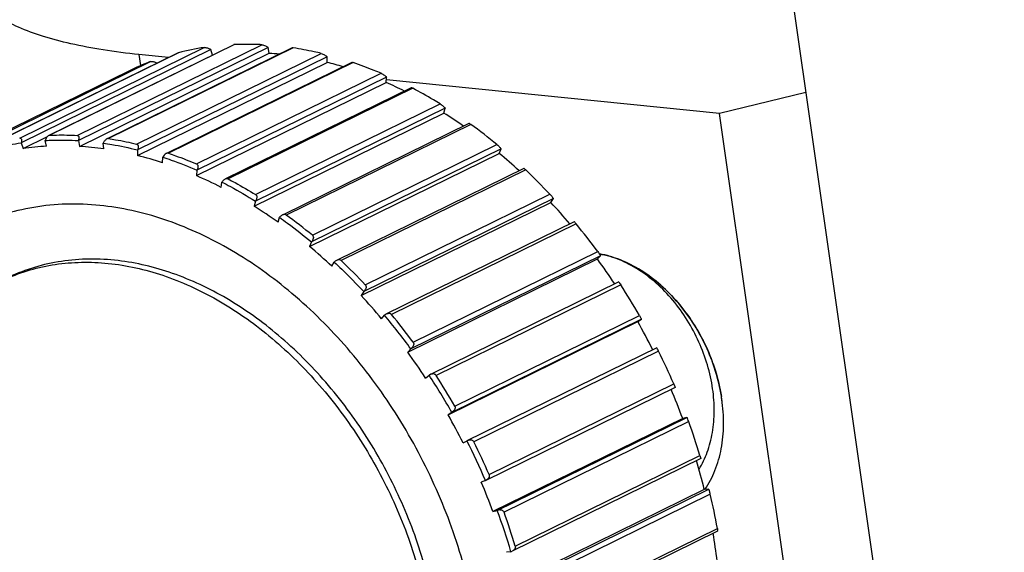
# Model space of a CAD drawing. Header units: millimetres. Extents: x 56 to 390, y 72 to 263.
# Tile 21 of 29: x 323.85 to 333.53, y 214.31 to 219.54. Entities that reach past the tile are written whole.
import ezdxf

# ---------------------------------------------------------------- set-up
doc = ezdxf.new("R2010")
doc.units = ezdxf.units.MM
doc.header["$LTSCALE"] = 23.1
doc.layers.add('20_ALL_FEATURES', color=7, linetype='CONTINUOUS')

msp = doc.modelspace()

# ---------------------------------------------------------------- linework, layer by layer
at = {"layer": '20_ALL_FEATURES', "color": 7}
for p, q in [((333.529, 205.2255), (331.2094, 221.4111)), ((325.7298, 219.2506), (323.8649, 218.3355)), ((325.9534, 219.2989), (324.1372, 218.4076)), ((326.291, 219.2715), (324.4262, 218.3564)), ((326.527, 219.2671), (324.7092, 218.3751)), ((325.7456, 219.1969), (325.7298, 219.2506)), ((326.2301, 219.299), (326.2288, 219.2991)), ((326.3007, 219.2145), (326.291, 219.2716)), ((326.5378, 219.2677), (326.5366, 219.2679)), ((325.4067, 219.2193), (323.5911, 218.3283)), ((324.4359, 218.2994), (326.3007, 219.2145)), ((326.8712, 219.181), (325.0064, 218.2658)), ((325.3127, 219.1732), (325.0215, 219.2028)), ((326.8736, 219.1251), (326.8712, 219.181)), ((325.2013, 219.1187), (323.3364, 218.2036)), ((325.0088, 218.2099), (326.8736, 219.1251)), ((325.2013, 219.1186), (325.2013, 219.1188)), ((327.1132, 219.1248), (325.293, 218.2316)), ((327.1213, 219.1249), (327.127, 219.1233)), ((324.921, 219.0408), (323.1059, 218.1501)), ((327.4561, 218.9812), (325.5912, 218.066)), ((327.4511, 218.9278), (327.4561, 218.9812)), ((325.5863, 218.0126), (327.4511, 218.9278)), ((327.6977, 218.8756), (325.8739, 217.9806)), ((330.7301, 218.6223), (327.4537, 218.9555)), ((331.5794, 218.8291), (330.7301, 218.6223)), ((328.0312, 218.677), (326.1664, 217.7619)), ((328.019, 218.6274), (328.0312, 218.677)), ((326.1541, 217.7123), (328.019, 218.6274)), ((332.6344, 205.3349), (330.7301, 218.6223)), ((328.2661, 218.5255), (326.4378, 217.6283)), ((323.8817, 218.2787), (324.1226, 218.3969)), ((324.4137, 218.4084), (324.415, 218.4083)), ((323.8649, 218.3355), (323.8817, 218.2787)), ((324.1138, 218.301), (324.1, 218.358)), ((324.4262, 218.3564), (324.4359, 218.2994)), ((324.6776, 218.2748), (324.671, 218.3315)), ((324.7214, 218.3771), (324.7227, 218.377)), ((325.0064, 218.2659), (325.0088, 218.2099)), ((325.2542, 218.1391), (325.2549, 218.1942)), ((326.6984, 217.3164), (328.5632, 218.2315)), ((328.5824, 218.276), (326.7176, 217.3609)), ((328.5632, 218.2315), (328.5824, 218.276)), ((325.5912, 218.066), (325.5863, 218.0126)), ((328.8043, 218.0832), (326.9625, 217.1794)), ((325.8293, 217.8974), (325.8374, 217.9493)), ((326.1664, 217.7619), (326.1541, 217.7123)), ((327.2057, 216.8345), (329.0705, 217.7497)), ((329.0962, 217.788), (327.2313, 216.8729)), ((329.0705, 217.7497), (329.0962, 217.788)), ((326.3889, 217.5554), (326.4041, 217.603)), ((329.2992, 217.5595), (327.4503, 216.6522)), ((326.7176, 217.3609), (326.6984, 217.3164)), ((329.5598, 217.2251), (327.695, 216.31)), ((329.5283, 217.1938), (329.5598, 217.2251)), ((326.919, 217.1217), (326.941, 217.1637)), ((327.6635, 216.2787), (329.5283, 217.1938)), ((329.7385, 216.9674), (327.882, 216.0563)), ((327.2313, 216.8729), (327.2057, 216.8345)), ((327.4067, 216.6069), (327.435, 216.6423)), ((328.0605, 215.6625), (329.9253, 216.5777)), ((329.9619, 216.6011), (328.097, 215.6859)), ((329.9253, 216.5777), (329.9619, 216.6011)), ((327.695, 216.31), (327.6635, 216.2787)), ((330.1115, 216.3214), (328.2466, 215.4063)), ((327.84, 216.0237), (327.8738, 216.0517)), ((330.2926, 215.9313), (328.4313, 215.0179)), ((328.0971, 215.6859), (328.0605, 215.6625)), ((330.367, 215.6259), (328.5022, 214.7108)), ((328.5444, 214.722), (330.4092, 215.6372)), ((330.4092, 215.6372), (330.367, 215.6259)), ((330.4092, 215.6372), (330.4107, 215.6344)), ((328.2082, 215.3864), (328.2467, 215.4063)), ((330.5443, 215.2315), (328.6907, 214.3219)), ((328.4277, 215.0162), (328.387, 215.0012)), ((330.5796, 214.9286), (328.7148, 214.0135)), ((328.7597, 214.0158), (330.6245, 214.9309)), ((330.6245, 214.9309), (330.5796, 214.9286)), ((330.6252, 214.9294), (330.6245, 214.9309)), ((328.5022, 214.7108), (328.5444, 214.722)), ((330.7106, 214.5188), (328.8644, 213.6129)), ((328.6788, 214.3172), (328.6349, 214.311))]:
    msp.add_line(p, q, dxfattribs=at)
at = {"layer": '20_ALL_FEATURES', "color": 4}
for p, q in [((323.8491, 218.3813), (325.6642, 219.272)), ((325.961, 219.3005), (324.1458, 218.4097)), ((324.4137, 218.4084), (326.2288, 219.2991)), ((326.5378, 219.2677), (324.7227, 218.377)), ((325.4105, 219.2207), (323.5954, 218.33)), ((324.9981, 218.3231), (326.8132, 219.2138)), ((325.0215, 219.2028), (325.0371, 219.0941)), ((323.3184, 218.2424), (325.1335, 219.1331)), ((327.127, 219.1233), (325.3119, 218.2325)), ((325.588, 218.1274), (327.4031, 219.0181)), ((327.7139, 218.8707), (325.8988, 217.98)), ((326.1689, 217.8261), (327.984, 218.7168)), ((328.2841, 218.5162), (326.469, 217.6255)), ((326.7264, 217.4267), (328.5415, 218.3174)), ((328.8235, 218.0685), (327.0084, 217.1778)), ((327.2468, 216.939), (329.0619, 217.8298)), ((329.3189, 217.5387), (327.5038, 216.648)), ((327.7173, 216.3751), (329.5324, 217.2658)), ((329.7581, 216.9397), (327.943, 216.049)), ((328.1264, 215.7487), (329.9415, 216.6394)), ((330.1303, 216.2864), (328.3152, 215.3957)), ((328.4639, 215.0754), (330.279, 215.9661)), ((330.4263, 215.5948), (328.6112, 214.7041)), ((328.7215, 214.3717), (330.5366, 215.2624)), ((330.6388, 214.8819), (328.8237, 213.9912)), ((328.8929, 213.6549), (330.708, 214.5456))]:
    msp.add_line(p, q, dxfattribs=at)
at = {"layer": '20_ALL_FEATURES', "color": 7}
for centre, radius, start, end in [((326.0577, 216.6738), 2.6278, 98.61044, 104.25646), ((326.2259, 219.2486), 0.0506, 84.49056, 85.28018), ((326.5312, 219.2239), 0.0443, 83.02546, 83.8513), ((326.1181, 216.2277), 2.9923, 84.53055, 86.50215), ((326.0243, 216.7923), 2.5046, 110.83514, 116.13493), ((326.027, 215.7317), 3.4974, 73.37412, 75.99071), ((325.8143, 215.1636), 4.1046, 63.70835, 66.49941), ((325.4917, 214.5934), 4.7603, 55.13793, 57.93401), ((325.2246, 214.2881), 5.2189, 50.53936, 54.11028), ((324.2526, 215.6305), 2.6741, 92.97658, 97.97335), ((324.2539, 215.3196), 2.9853, 84.18495, 86.50546), ((324.2451, 215.2299), 3.0754, 81.9155, 84.19055), ((324.1594, 214.8052), 3.5091, 71.82158, 75.99281), ((325.1038, 214.0893), 5.3968, 47.37911, 50.13218), ((323.9519, 214.2527), 4.0998, 62.7461, 66.50619), ((324.8253, 213.8385), 5.8205, 43.2922, 46.61382), ((323.6369, 213.6929), 4.7426, 54.53111, 57.94254), ((324.7192, 213.7044), 5.9412, 40.19698, 42.91271), ((323.4402, 213.4372), 5.1686, 50.52199, 54.12765), ((324.4696, 213.5251), 6.2948, 36.45864, 39.61252), ((323.2555, 213.1928), 5.3719, 47.00184, 50.14039), ((323.0409, 212.9784), 5.7772, 43.27976, 46.62626), ((324.4161, 213.4661), 6.3269, 33.38822, 36.09848), ((324.2337, 213.3611), 6.5823, 29.87178, 32.93453), ((322.8733, 212.8059), 5.9161, 39.97739, 42.91929), ((322.6785, 212.6536), 6.2076, 36.08778, 39.98338), ((322.6788, 212.6535), 6.2639, 36.45084, 39.62032), ((324.2652, 213.3723), 6.5047, 26.77233, 29.52297), ((322.5662, 212.5614), 6.3088, 33.28522, 36.10261), ((324.177, 213.3288), 6.6475, 23.37411, 26.41788), ((327.9173, 215.9846), 0.08, 116.15838, 122.96441), ((322.4315, 212.4783), 6.5106, 29.51733, 33.28899), ((322.4311, 212.478), 6.5676, 29.86836, 32.93796), ((324.3137, 213.3923), 6.4523, 20.25364, 22.98742), ((329.049, 215.5701), 1.7208, 8.15708, 9.13988), ((329.0708, 215.5732), 1.6989, 7.16553, 8.15696), ((322.4048, 212.4596), 6.4997, 26.76324, 29.52403), ((324.3372, 213.3895), 6.4761, 16.80982, 19.90882), ((322.3597, 212.4371), 6.5933, 23.02704, 26.76495), ((322.3618, 212.438), 6.6476, 23.37414, 26.41785), ((324.5759, 213.4758), 6.1769, 13.6027, 16.32112), ((322.4381, 212.4729), 6.4639, 20.25608, 23.0259), ((328.3962, 215.0896), 0.0799, 293.23768, 296.13408), ((324.7048, 213.4845), 6.0963, 10.02324, 13.25108), ((328.5717, 214.6481), 0.0788, 98.97928, 110.28645), ((322.498, 212.4907), 6.445, 16.46285, 20.25579), ((322.5019, 212.4921), 6.4974, 16.8149, 19.90374), ((325.0299, 213.5649), 5.7141, 6.65095, 9.39454), ((328.6555, 214.3937), 0.08, 286.88468, 296.09877)]:
    msp.add_arc(centre, radius, start, end, dxfattribs=at)
for points, knots in [([(325.0215, 219.2028), (324.9035, 219.2148), (324.6788, 219.2431), (324.3617, 219.3023), (324.0832, 219.3755), (323.8463, 219.462), (323.6532, 219.5611), (323.5249, 219.6577), (323.4495, 219.7413), (323.4077, 219.8041), (323.3785, 219.8693), (323.3675, 219.9146), (323.3643, 219.9371)], [0, 0, 0, 0, 0.186395, 0.355566, 0.506354, 0.638121, 0.75099, 0.846256, 0.888281, 0.927323, 0.964224, 1, 1, 1, 1]), ([(325.6642, 219.272), (325.6647, 219.2721), (325.6669, 219.2724), (325.6691, 219.2724), (325.6707, 219.2724)], [0, 0, 0, 0, 0.233513, 1, 1, 1, 1]), ([(325.6707, 219.2724), (325.6762, 219.2723), (325.6872, 219.2704), (325.7074, 219.2638), (325.7215, 219.2565), (325.7298, 219.2506)], [0, 0, 0, 0, 0.257302, 0.524188, 1, 1, 1, 1]), ([(325.961, 219.3005), (325.9602, 219.3004), (325.9576, 219.3002), (325.9551, 219.2997), (325.9534, 219.2989)], [0, 0, 0, 0, 0.291068, 1, 1, 1, 1]), ([(326.2288, 219.2991), (326.2063, 219.3003), (326.1171, 219.3038), (326.0277, 219.3032), (325.961, 219.3005)], [0, 0, 0, 0, 0.251883, 1, 1, 1, 1]), ([(326.2308, 219.299), (326.2365, 219.2984), (326.2481, 219.2954), (326.2686, 219.2868), (326.283, 219.2782), (326.291, 219.2715)], [0, 0, 0, 0, 0.257863, 0.531252, 1, 1, 1, 1]), ([(326.5359, 219.268), (326.5342, 219.2681), (326.5311, 219.2683), (326.5281, 219.2677), (326.527, 219.2671)], [0, 0, 0, 0, 0.584001, 1, 1, 1, 1]), ([(326.8132, 219.2138), (326.7903, 219.2193), (326.6991, 219.2401), (326.607, 219.2572), (326.5378, 219.2677)], [0, 0, 0, 0, 0.252247, 1, 1, 1, 1]), ([(325.4105, 219.2207), (325.4102, 219.2206), (325.4089, 219.2203), (325.4076, 219.2198), (325.4067, 219.2193)], [0, 0, 0, 0, 0.266621, 1, 1, 1, 1]), ([(326.8132, 219.2138), (326.819, 219.2124), (326.8304, 219.208), (326.8461, 219.1997), (326.8599, 219.1906), (326.8679, 219.1842), (326.8712, 219.181)], [0, 0, 0, 0, 0.265326, 0.544268, 0.793014, 1, 1, 1, 1]), ([(325.1335, 219.1331), (325.1343, 219.1334), (325.1382, 219.1346), (325.1423, 219.1351), (325.1454, 219.1351)], [0, 0, 0, 0, 0.225346, 1, 1, 1, 1]), ([(325.1454, 219.1351), (325.1505, 219.1353), (325.1607, 219.1343), (325.1797, 219.1295), (325.1932, 219.1236), (325.2013, 219.1187)], [0, 0, 0, 0, 0.257375, 0.518955, 1, 1, 1, 1]), ([(327.1213, 219.1249), (327.1196, 219.1252), (327.117, 219.1256), (327.1142, 219.1253), (327.1132, 219.1248)], [0, 0, 0, 0, 0.608656, 1, 1, 1, 1]), ([(327.4031, 219.0181), (327.3802, 219.0278), (327.2892, 219.0654), (327.1968, 219.0997), (327.127, 219.1233)], [0, 0, 0, 0, 0.252311, 1, 1, 1, 1]), ([(327.4031, 219.0181), (327.4087, 219.0157), (327.4195, 219.0099), (327.4341, 219.0002), (327.4463, 218.9907), (327.4533, 218.9842), (327.4561, 218.9812)], [0, 0, 0, 0, 0.281444, 0.56449, 0.80714, 1, 1, 1, 1]), ([(327.7043, 218.8749), (327.703, 218.8754), (327.7008, 218.876), (327.6984, 218.876), (327.6977, 218.8756)], [0, 0, 0, 0, 0.632609, 1, 1, 1, 1]), ([(327.7043, 218.8749), (327.705, 218.8747), (327.7083, 218.8735), (327.7114, 218.872), (327.7139, 218.8707)], [0, 0, 0, 0, 0.207312, 1, 1, 1, 1]), ([(327.984, 218.7168), (327.9617, 218.7305), (327.873, 218.7841), (327.7825, 218.8347), (327.7139, 218.8707)], [0, 0, 0, 0, 0.252143, 1, 1, 1, 1]), ([(327.984, 218.7168), (327.9892, 218.7136), (327.9992, 218.7066), (328.0124, 218.6959), (328.0231, 218.6861), (328.0289, 218.6798), (328.0312, 218.677)], [0, 0, 0, 0, 0.30023, 0.587659, 0.823142, 1, 1, 1, 1]), ([(328.2714, 218.5242), (328.2703, 218.5247), (328.2687, 218.5254), (328.2666, 218.5258), (328.2661, 218.5255)], [0, 0, 0, 0, 0.660898, 1, 1, 1, 1]), ([(328.2714, 218.5242), (328.2722, 218.5238), (328.2766, 218.5214), (328.2808, 218.5186), (328.2841, 218.5162)], [0, 0, 0, 0, 0.187725, 1, 1, 1, 1]), ([(323.8546, 218.3812), (323.8542, 218.3813), (323.8524, 218.3816), (323.8505, 218.3815), (323.8491, 218.3813)], [0, 0, 0, 0, 0.239189, 1, 1, 1, 1]), ([(323.8546, 218.3812), (323.8564, 218.3808), (323.8598, 218.3793), (323.8636, 218.3752), (323.8661, 218.3699), (323.868, 218.3616), (323.8681, 218.3498), (323.8662, 218.3404), (323.8649, 218.3355)], [0, 0, 0, 0, 0.104357, 0.208824, 0.320182, 0.4405, 0.706148, 1, 1, 1, 1]), ([(324.136, 218.407), (324.1315, 218.4048), (324.1232, 218.3983), (324.11, 218.3823), (324.103, 218.3679), (324.1, 218.358)], [0, 0, 0, 0, 0.243406, 0.500181, 1, 1, 1, 1]), ([(324.1458, 218.4097), (324.1451, 218.4097), (324.1417, 218.4093), (324.1384, 218.4082), (324.136, 218.407)], [0, 0, 0, 0, 0.234247, 1, 1, 1, 1]), ([(324.1458, 218.4097), (324.168, 218.4107), (324.2573, 218.4133), (324.3467, 218.4118), (324.4137, 218.4084)], [0, 0, 0, 0, 0.248231, 1, 1, 1, 1]), ([(324.415, 218.4083), (324.4172, 218.408), (324.4215, 218.4066), (324.4264, 218.4019), (324.4295, 218.3957), (324.4316, 218.3859), (324.431, 218.3724), (324.4281, 218.3618), (324.4262, 218.3564)], [0, 0, 0, 0, 0.111225, 0.219288, 0.332041, 0.452385, 0.71444, 1, 1, 1, 1]), ([(323.5559, 218.273), (323.5812, 218.2798), (323.6832, 218.3053), (323.7867, 218.3246), (323.8649, 218.3355)], [0, 0, 0, 0, 0.248727, 1, 1, 1, 1]), ([(324.1, 218.358), (324.1269, 218.3595), (324.2356, 218.3636), (324.3445, 218.3614), (324.4262, 218.3564)], [0, 0, 0, 0, 0.247844, 1, 1, 1, 1]), ([(324.7066, 218.3738), (324.6983, 218.3697), (324.6841, 218.3565), (324.6745, 218.3402), (324.671, 218.3315)], [0, 0, 0, 0, 0.499495, 1, 1, 1, 1]), ([(324.671, 218.3315), (324.6989, 218.3276), (324.8115, 218.3101), (324.9232, 218.2866), (325.0064, 218.2659)], [0, 0, 0, 0, 0.24735, 1, 1, 1, 1]), ([(324.7214, 218.3771), (324.7202, 218.3772), (324.7151, 218.3772), (324.7101, 218.3755), (324.7066, 218.3738)], [0, 0, 0, 0, 0.235072, 1, 1, 1, 1]), ([(324.7227, 218.377), (324.7456, 218.3735), (324.838, 218.3585), (324.9297, 218.3394), (324.9981, 218.3231)], [0, 0, 0, 0, 0.247833, 1, 1, 1, 1]), ([(324.9981, 218.3231), (325.0005, 218.3225), (325.0051, 218.3204), (325.0101, 218.3146), (325.013, 218.3075), (325.0146, 218.2968), (325.0129, 218.2823), (325.0089, 218.2713), (325.0064, 218.2658)], [0, 0, 0, 0, 0.113765, 0.225574, 0.341373, 0.463184, 0.722937, 1, 1, 1, 1]), ([(328.5415, 218.3174), (328.5507, 218.3098), (328.5627, 218.2986), (328.5759, 218.2844), (328.5807, 218.2785), (328.5824, 218.276)], [0, 0, 0, 0, 0.614289, 0.841413, 1, 1, 1, 1]), ([(325.2889, 218.2296), (325.2814, 218.2259), (325.2683, 218.2152), (325.2587, 218.2015), (325.2549, 218.1941)], [0, 0, 0, 0, 0.500084, 1, 1, 1, 1]), ([(325.2549, 218.1942), (325.2831, 218.1849), (325.3967, 218.1462), (325.5084, 218.102), (325.5912, 218.066)], [0, 0, 0, 0, 0.247229, 1, 1, 1, 1]), ([(325.3052, 218.2337), (325.3038, 218.2337), (325.2982, 218.2334), (325.2927, 218.2315), (325.2889, 218.2296)], [0, 0, 0, 0, 0.240438, 1, 1, 1, 1]), ([(325.3119, 218.2325), (325.335, 218.2247), (325.428, 218.1923), (325.5198, 218.1563), (325.588, 218.1274)], [0, 0, 0, 0, 0.247738, 1, 1, 1, 1]), ([(325.588, 218.1274), (325.5904, 218.1263), (325.5949, 218.1233), (325.5994, 218.1165), (325.6017, 218.1086), (325.6024, 218.0971), (325.5994, 218.0823), (325.5944, 218.0713), (325.5912, 218.066)], [0, 0, 0, 0, 0.115632, 0.230932, 0.349664, 0.472877, 0.730529, 1, 1, 1, 1]), ([(328.8085, 218.0813), (328.8076, 218.0819), (328.8064, 218.0827), (328.8048, 218.0834), (328.8043, 218.0832)], [0, 0, 0, 0, 0.693008, 1, 1, 1, 1]), ([(328.8085, 218.0813), (328.8106, 218.0798), (328.8158, 218.0757), (328.8206, 218.0712), (328.8235, 218.0685)], [0, 0, 0, 0, 0.395842, 1, 1, 1, 1]), ([(325.8684, 217.9779), (325.8652, 217.9763), (325.8531, 217.9689), (325.8432, 217.9582), (325.8374, 217.9493)], [0, 0, 0, 0, 0.250497, 1, 1, 1, 1]), ([(325.8374, 217.9493), (325.8652, 217.935), (325.9768, 217.8761), (326.0859, 217.8123), (326.1664, 217.7619)], [0, 0, 0, 0, 0.247402, 1, 1, 1, 1]), ([(325.8861, 217.9827), (325.8846, 217.9826), (325.8785, 217.982), (325.8726, 217.9799), (325.8684, 217.9779)], [0, 0, 0, 0, 0.244726, 1, 1, 1, 1]), ([(325.8988, 217.98), (325.8978, 217.9805), (325.8938, 217.9822), (325.8894, 217.9828), (325.8861, 217.9827)], [0, 0, 0, 0, 0.244349, 1, 1, 1, 1]), ([(325.8988, 217.98), (325.9215, 217.968), (326.0128, 217.9191), (326.1025, 217.867), (326.1689, 217.8261)], [0, 0, 0, 0, 0.247882, 1, 1, 1, 1]), ([(326.1689, 217.8261), (326.1712, 217.8246), (326.1755, 217.8207), (326.1794, 217.813), (326.181, 217.8045), (326.1806, 217.7925), (326.1762, 217.7777), (326.17, 217.7669), (326.1664, 217.7619)], [0, 0, 0, 0, 0.117953, 0.236309, 0.357312, 0.481435, 0.736919, 1, 1, 1, 1]), ([(329.0619, 217.8298), (329.0699, 217.8213), (329.0801, 217.8096), (329.0912, 217.7954), (329.0949, 217.7902), (329.0962, 217.788)], [0, 0, 0, 0, 0.645689, 0.862797, 1, 1, 1, 1]), ([(324.638, 217.7201), (324.5283, 217.7312), (324.3101, 217.7397), (323.9876, 217.7087), (323.6784, 217.634), (323.4831, 217.5554), (323.3895, 217.5095)], [0, 0, 0, 0, 0.258034, 0.509351, 0.75591, 1, 1, 1, 1]), ([(328.3585, 213.5071), (328.3215, 213.7658), (328.2056, 214.2835), (327.9211, 215.0294), (327.5338, 215.7301), (327.0581, 216.3593), (326.5115, 216.8934), (325.9141, 217.3123), (325.3829, 217.5557), (324.9553, 217.6749), (324.743, 217.7094), (324.638, 217.7201)], [0, 0, 0, 0, 0.130649, 0.264078, 0.397885, 0.529628, 0.657075, 0.778457, 0.892729, 0.947215, 1, 1, 1, 1]), ([(326.4499, 217.6303), (326.445, 217.63), (326.4384, 217.6283), (326.4324, 217.6257), (326.4309, 217.6249)], [0, 0, 0, 0, 0.746923, 1, 1, 1, 1]), ([(326.469, 217.6255), (326.4663, 217.6274), (326.46, 217.6302), (326.4533, 217.6306), (326.4499, 217.6303)], [0, 0, 0, 0, 0.491524, 1, 1, 1, 1]), ([(326.4041, 217.603), (326.4307, 217.584), (326.5376, 217.5064), (326.6413, 217.4245), (326.7176, 217.3609)], [0, 0, 0, 0, 0.247775, 1, 1, 1, 1]), ([(329.3024, 217.5572), (329.3017, 217.5578), (329.3008, 217.5587), (329.2997, 217.5594), (329.2993, 217.5596), (329.2992, 217.5595)], [0, 0, 0, 0, 0.719118, 0.906818, 1, 1, 1, 1]), ([(329.3024, 217.5572), (329.3047, 217.555), (329.3103, 217.5489), (329.3157, 217.5426), (329.3189, 217.5387)], [0, 0, 0, 0, 0.378289, 1, 1, 1, 1]), ([(326.7264, 217.4267), (326.7286, 217.4248), (326.7325, 217.4202), (326.7357, 217.4118), (326.7365, 217.4027), (326.7349, 217.3905), (326.7291, 217.3758), (326.7218, 217.3656), (326.7176, 217.3609)], [0, 0, 0, 0, 0.120291, 0.241178, 0.363881, 0.48856, 0.742039, 1, 1, 1, 1]), ([(329.5324, 217.2658), (329.5361, 217.2608), (329.5426, 217.2517), (329.5509, 217.2397), (329.5564, 217.2312), (329.559, 217.2268), (329.5598, 217.2251)], [0, 0, 0, 0, 0.379386, 0.683546, 0.88848, 1, 1, 1, 1]), ([(330.7524, 215.8142), (330.7279, 215.9853), (330.6517, 216.2394), (330.4875, 216.5463), (330.3348, 216.7566), (330.159, 216.9378), (329.9658, 217.0838), (329.7618, 217.1893), (329.6187, 217.2313), (329.5482, 217.2437)], [0, 0, 0, 0, 0.261772, 0.394895, 0.526311, 0.653928, 0.776027, 0.891486, 1, 1, 1, 1]), ([(329.5482, 217.2436), (329.6177, 217.2315), (329.7586, 217.1904), (329.9598, 217.0874), (330.1507, 216.9449), (330.325, 216.7679), (330.4771, 216.5623), (330.6424, 216.2614), (330.7209, 216.0119), (330.748, 215.8434)], [0, 0, 0, 0, 0.108503, 0.22385, 0.345765, 0.473182, 0.604455, 0.737568, 1, 1, 1, 1]), ([(330.6617, 215.917), (330.639, 216.0753), (330.5686, 216.3105), (330.4168, 216.5948), (330.2759, 216.7897), (330.1134, 216.9579), (329.9347, 217.0936), (329.7461, 217.1921), (329.6137, 217.2316), (329.5483, 217.2434)], [0, 0, 0, 0, 0.261629, 0.394688, 0.526068, 0.653688, 0.775834, 0.891378, 1, 1, 1, 1]), ([(324.7818, 217.1811), (324.6881, 217.1907), (324.5019, 217.1979), (324.2265, 217.1714), (323.9626, 217.1077), (323.7959, 217.0406), (323.716, 217.0013)], [0, 0, 0, 0, 0.258034, 0.509351, 0.75591, 1, 1, 1, 1]), ([(323.7165, 217.0001), (323.7927, 217.034), (323.9508, 217.0916), (324.1994, 217.1456), (324.4576, 217.167), (324.6319, 217.1595), (324.7196, 217.1506)], [0, 0, 0, 0, 0.244001, 0.490741, 0.742181, 1, 1, 1, 1]), ([(324.7196, 217.1506), (324.9015, 217.1321), (325.2738, 217.0479), (325.8088, 216.8025), (326.319, 216.4449), (326.7856, 215.989), (327.1917, 215.4519), (327.5223, 214.8537), (327.7651, 214.2169), (327.864, 213.775), (327.8957, 213.5542)], [0, 0, 0, 0, 0.107124, 0.221415, 0.342817, 0.470285, 0.60205, 0.735878, 0.86933, 1, 1, 1, 1]), ([(327.9578, 213.5847), (327.9262, 213.8055), (327.8273, 214.2474), (327.5844, 214.8842), (327.2538, 215.4824), (326.8477, 216.0195), (326.3812, 216.4754), (325.871, 216.833), (325.336, 217.0784), (324.9637, 217.1626), (324.7818, 217.1811)], [0, 0, 0, 0, 0.13067, 0.264122, 0.39795, 0.529715, 0.657183, 0.778585, 0.892876, 1, 1, 1, 1]), ([(326.941, 217.1637), (326.9659, 217.1405), (327.0653, 217.0462), (327.1612, 216.9483), (327.2313, 216.8729)], [0, 0, 0, 0, 0.248276, 1, 1, 1, 1]), ([(327.0084, 217.1778), (327.0051, 217.1809), (326.9967, 217.1853), (326.9873, 217.1858), (326.9827, 217.1853)], [0, 0, 0, 0, 0.493308, 1, 1, 1, 1]), ([(327.2468, 216.939), (327.2489, 216.9368), (327.2523, 216.9316), (327.2554, 216.9195), (327.2531, 216.9036), (327.2445, 216.8867), (327.236, 216.8771), (327.2313, 216.8729)], [0, 0, 0, 0, 0.12251, 0.245514, 0.49336, 0.74551, 1, 1, 1, 1]), ([(329.741, 216.9647), (329.7407, 216.9651), (329.7402, 216.9658), (329.7394, 216.9667), (329.7389, 216.9672), (329.7386, 216.9674), (329.7385, 216.9674)], [0, 0, 0, 0, 0.433199, 0.73884, 0.923998, 1, 1, 1, 1]), ([(329.741, 216.9647), (329.7433, 216.9618), (329.7491, 216.9535), (329.7547, 216.9451), (329.7581, 216.9397)], [0, 0, 0, 0, 0.366266, 1, 1, 1, 1]), ([(327.5038, 216.648), (327.502, 216.6502), (327.4974, 216.6541), (327.4865, 216.6589), (327.4773, 216.6593), (327.4714, 216.6586)], [0, 0, 0, 0, 0.248064, 0.497897, 1, 1, 1, 1]), ([(329.9415, 216.6394), (329.9445, 216.6342), (329.9497, 216.6249), (329.9555, 216.6142), (329.9588, 216.6078), (329.9604, 216.6046), (329.9614, 216.6025), (329.9618, 216.6014), (329.9619, 216.6011)], [0, 0, 0, 0, 0.418695, 0.730784, 0.840079, 0.920399, 0.973336, 1, 1, 1, 1]), ([(327.7173, 216.3751), (327.7192, 216.3726), (327.722, 216.3668), (327.7238, 216.3543), (327.72, 216.3385), (327.7095, 216.3224), (327.7001, 216.3137), (327.695, 216.31)], [0, 0, 0, 0, 0.124042, 0.248374, 0.497127, 0.748051, 1, 1, 1, 1]), ([(330.1115, 216.3214), (330.1116, 216.3214), (330.1118, 216.3211), (330.1122, 216.3207), (330.1128, 216.3197), (330.1132, 216.3189), (330.1135, 216.3185)], [0, 0, 0, 0, 0.070405, 0.256192, 0.564603, 1, 1, 1, 1]), ([(330.1303, 216.2864), (330.1269, 216.2933), (330.1214, 216.3041), (330.1157, 216.3147), (330.1135, 216.3185)], [0, 0, 0, 0, 0.640655, 1, 1, 1, 1]), ([(327.943, 216.049), (327.9411, 216.052), (327.9358, 216.0574), (327.9225, 216.0637), (327.9111, 216.0641), (327.9039, 216.0632)], [0, 0, 0, 0, 0.249478, 0.499911, 1, 1, 1, 1]), ([(330.279, 215.9661), (330.2801, 215.9634), (330.2823, 215.9583), (330.2853, 215.9511), (330.2878, 215.9449), (330.2898, 215.94), (330.2912, 215.9363), (330.292, 215.9339), (330.2924, 215.9326), (330.2926, 215.9319), (330.2927, 215.9315), (330.2927, 215.9313), (330.2926, 215.9312)], [0, 0, 0, 0, 0.235769, 0.447363, 0.624072, 0.763968, 0.86895, 0.941707, 0.966762, 0.984607, 0.99548, 1, 1, 1, 1]), ([(330.5282, 215.1268), (330.561, 215.1798), (330.6165, 215.297), (330.6659, 215.4905), (330.6827, 215.7005), (330.6721, 215.8442), (330.6617, 215.917)], [0, 0, 0, 0, 0.229215, 0.472501, 0.729963, 1, 1, 1, 1]), ([(330.5863, 214.9289), (330.6258, 214.9866), (330.6931, 215.116), (330.7537, 215.3324), (330.7756, 215.5693), (330.7642, 215.7319), (330.7524, 215.8142)], [0, 0, 0, 0, 0.228095, 0.470868, 0.728718, 1, 1, 1, 1]), ([(328.1264, 215.7487), (328.1279, 215.746), (328.1302, 215.7399), (328.1306, 215.7271), (328.125, 215.7117), (328.1129, 215.6967), (328.1026, 215.6891), (328.097, 215.6859)], [0, 0, 0, 0, 0.124883, 0.249907, 0.499089, 0.749351, 1, 1, 1, 1]), ([(330.4263, 215.5948), (330.4232, 215.6034), (330.4181, 215.6167), (330.4128, 215.6298), (330.4107, 215.6344)], [0, 0, 0, 0, 0.643389, 1, 1, 1, 1]), ([(328.3152, 215.3957), (328.3133, 215.3996), (328.3075, 215.4065), (328.2956, 215.4125), (328.2826, 215.4147), (328.2739, 215.4142), (328.2696, 215.4136)], [0, 0, 0, 0, 0.249109, 0.498963, 0.749357, 1, 1, 1, 1]), ([(330.5366, 215.2624), (330.538, 215.2578), (330.5398, 215.2514), (330.542, 215.2436), (330.5431, 215.2392), (330.5438, 215.236), (330.5443, 215.2336), (330.5444, 215.2324), (330.5444, 215.2316), (330.5443, 215.2315)], [0, 0, 0, 0, 0.449372, 0.625325, 0.764372, 0.868439, 0.940433, 0.983214, 1, 1, 1, 1]), ([(328.4639, 215.0754), (328.465, 215.0726), (328.4665, 215.0667), (328.4659, 215.0545), (328.4595, 215.0404), (328.447, 215.0271), (328.4368, 215.0205), (328.4313, 215.0179)], [0, 0, 0, 0, 0.12493, 0.250018, 0.49932, 0.749531, 1, 1, 1, 1]), ([(330.6388, 214.8819), (330.6363, 214.8922), (330.6328, 214.9059), (330.628, 214.9217), (330.6261, 214.9272), (330.6252, 214.9294)], [0, 0, 0, 0, 0.642851, 0.85972, 1, 1, 1, 1]), ([(328.6112, 214.7041), (328.6095, 214.7088), (328.6033, 214.7173), (328.5897, 214.7246), (328.5746, 214.7273), (328.5644, 214.7267), (328.5594, 214.726)], [0, 0, 0, 0, 0.248182, 0.49784, 0.748621, 1, 1, 1, 1]), ([(330.708, 214.5456), (330.7087, 214.5416), (330.7098, 214.5349), (330.7108, 214.5272), (330.7111, 214.5228), (330.7111, 214.5208), (330.711, 214.5196), (330.7108, 214.5189), (330.7106, 214.5188)], [0, 0, 0, 0, 0.443595, 0.755376, 0.859565, 0.932695, 0.977995, 1, 1, 1, 1]), ([(328.7215, 214.3717), (328.723, 214.3667), (328.723, 214.3556), (328.7157, 214.3413), (328.7045, 214.3299), (328.6955, 214.3242), (328.6907, 214.3219)], [0, 0, 0, 0, 0.24707, 0.496802, 0.748112, 1, 1, 1, 1])]:
    msp.add_open_spline(points, degree=3, knots=knots, dxfattribs=at)
for points in [[(325.3119, 218.2325), (325.3097, 218.2333), (325.3074, 218.2336), (325.3052, 218.2337)], [(326.4309, 217.6249), (326.4205, 217.6198), (326.4113, 217.612), (326.4041, 217.603)], [(326.9625, 217.1794), (326.9546, 217.1754), (326.9472, 217.17), (326.941, 217.1637)], [(326.9827, 217.1853), (326.9757, 217.1847), (326.9688, 217.1824), (326.9625, 217.1794)], [(327.435, 216.6423), (327.4397, 216.6462), (327.4448, 216.6495), (327.4503, 216.6522)], [(327.4503, 216.6522), (327.4569, 216.6554), (327.4641, 216.6578), (327.4714, 216.6586)], [(327.9039, 216.0632), (327.8963, 216.0621), (327.8889, 216.0597), (327.882, 216.0563)], [(328.2696, 215.4136), (328.2618, 215.4125), (328.2542, 215.41), (328.2472, 215.4066)]]:
    msp.add_open_spline(points, degree=3, dxfattribs=at)

doc.saveas('drawing.dxf')
